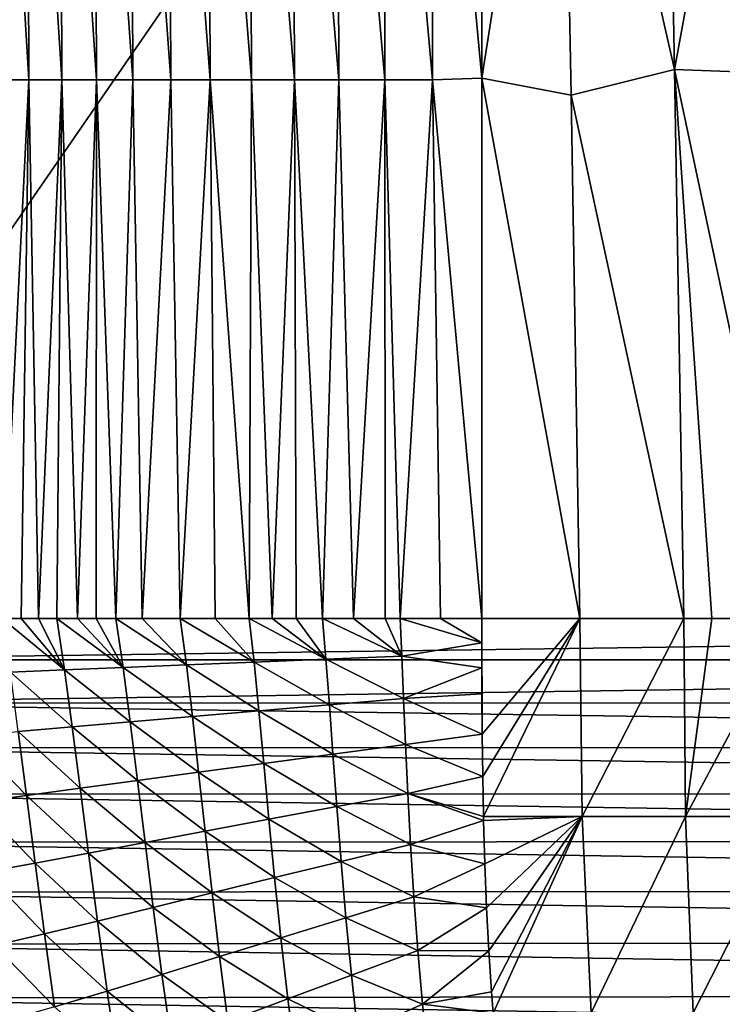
# Model space of a CAD drawing. Header units: metres. Extents: x -36 to 82, y -104 to 104.
# Tile 41 of 245: x -12 to -5, y -89 to -79. Entities that reach past the tile are written whole.
import ezdxf

# ---------------------------------------------------------------- set-up
doc = ezdxf.new("R2010")
doc.units = ezdxf.units.M
doc.layers.add('solid_FIT-SHOWER-153_SW0001', color=7, linetype='CONTINUOUS')

msp = doc.modelspace()

# ---------------------------------------------------------------- linework, layer by layer
at = {"layer": 'solid_FIT-SHOWER-153_SW0001'}
for points in [[(-14.693891, -85.322571, 16.90811), (14.69385, -85.322571, 16.90811), (14.69363, -42.661285, 16.90811)], [(-14.693668, -42.661289, 16.90811), (-14.693891, -85.322571, 16.90811), (14.69363, -42.661285, 16.90811)], [(-6.708704, -75.110359, -19.715109), (-5.704369, -74.607155, -19.79888), (-5.604491, -79.964943, -19.536749)], [(-5.604491, -79.964943, -19.536749), (-5.704369, -74.607155, -19.79888), (-4.638499, -74.684631, -19.834093)], [(-12.221994, -74.72699, -18.252562), (-11.90058, -80.06501, -18.111088), (-12.206429, -80.06501, -17.906477)], [(-12.221994, -74.72699, -18.252562), (-11.917501, -74.72699, -18.450499), (-11.90058, -80.06501, -18.111088)], [(-11.917501, -74.72699, -18.450499), (-11.578734, -80.06501, -18.298151), (-11.90058, -80.06501, -18.111088)], [(-11.917501, -74.72699, -18.450499), (-11.59686, -74.72699, -18.63097), (-11.578734, -80.06501, -18.298151)], [(-11.59686, -74.72699, -18.63097), (-11.240885, -80.06501, -18.468513), (-11.578734, -80.06501, -18.298151)], [(-11.59686, -74.72699, -18.63097), (-11.260005, -74.72699, -18.794853), (-11.240885, -80.06501, -18.468513)], [(-11.260005, -74.72699, -18.794853), (-10.887024, -80.06501, -18.623014), (-11.240885, -80.06501, -18.468513)], [(-11.260005, -74.72699, -18.794853), (-10.906871, -74.72699, -18.943026), (-10.887024, -80.06501, -18.623014)], [(-10.906871, -74.72699, -18.943026), (-10.517146, -80.06501, -18.762497), (-10.887024, -80.06501, -18.623014)], [(-10.906871, -74.72699, -18.943026), (-10.537395, -74.72699, -19.076365), (-10.517146, -80.06501, -18.762497)], [(-10.537395, -74.72699, -19.076365), (-10.131246, -80.06501, -18.887806), (-10.517146, -80.06501, -18.762497)], [(-10.537395, -74.72699, -19.076365), (-10.15151, -74.72699, -19.195749), (-10.131246, -80.06501, -18.887806)], [(-10.15151, -74.72699, -19.195749), (-9.729315, -80.06501, -18.999783), (-10.131246, -80.06501, -18.887806)], [(-10.15151, -74.72699, -19.195749), (-9.749153, -74.72699, -19.302055), (-9.729315, -80.06501, -18.999783)], [(-9.749153, -74.72699, -19.302055), (-9.311347, -80.06501, -19.09927), (-9.729315, -80.06501, -18.999783)], [(-9.749153, -74.72699, -19.302055), (-9.330259, -74.72699, -19.396164), (-9.311347, -80.06501, -19.09927)], [(-9.330259, -74.72699, -19.396164), (-8.877419, -80.06501, -19.187096), (-9.311347, -80.06501, -19.09927)], [(-9.330259, -74.72699, -19.396164), (-8.894877, -74.72699, -19.478926), (-8.877419, -80.06501, -19.187096)], [(-8.894877, -74.72699, -19.478926), (-8.427939, -80.06501, -19.26404), (-8.877419, -80.06501, -19.187096)], [(-8.894877, -74.72699, -19.478926), (-8.443356, -74.72699, -19.551121), (-8.427939, -80.06501, -19.26404)], [(-8.443356, -74.72699, -19.551121), (-7.963411, -80.06501, -19.330862), (-8.427939, -80.06501, -19.26404)], [(-8.443356, -74.72699, -19.551121), (-7.976088, -74.72699, -19.613522), (-7.963411, -80.06501, -19.330862)], [(-7.976088, -74.72699, -19.613522), (-7.493399, -74.715042, -19.667513), (-7.484214, -80.047844, -19.389263)], [(-7.976088, -74.72699, -19.613522), (-7.484214, -80.047844, -19.389263), (-7.963411, -80.06501, -19.330862)], [(-6.708704, -75.110359, -19.715109), (-7.484214, -80.047844, -19.389263), (-7.493399, -74.715042, -19.667513)], [(-5.604491, -79.964943, -19.536749), (-4.638499, -74.684631, -19.834093), (-4.545388, -80.003685, -19.576237)], [(-6.612461, -80.216545, -19.460672), (-7.484214, -80.047844, -19.389263), (-6.708704, -75.110359, -19.715109)], [(-6.612461, -80.216545, -19.460672), (-6.708704, -75.110359, -19.715109), (-5.604491, -79.964943, -19.536749)], [(-7.963411, -80.06501, -19.330862), (-7.484214, -80.047844, -19.389263), (-7.481316, -85.322723, -19.096857)], [(-6.527915, -85.322731, -19.190712), (-7.481316, -85.322723, -19.096857), (-7.484214, -80.047844, -19.389263)], [(-6.527915, -85.322731, -19.190712), (-7.484214, -80.047844, -19.389263), (-6.612461, -80.216545, -19.460672)], [(-6.612461, -80.216545, -19.460672), (-5.604491, -79.964943, -19.536749), (-5.513179, -85.322731, -19.257734)], [(-5.604491, -79.964943, -19.536749), (-4.545388, -80.003685, -19.576237), (-4.466856, -85.322731, -19.301338)], [(-5.239271, -85.322731, -19.271299), (-5.604491, -79.964943, -19.536749), (-4.466856, -85.322731, -19.301338)], [(-5.239271, -85.322731, -19.271299), (-5.513179, -85.322731, -19.257734), (-5.604491, -79.964943, -19.536749)], [(-12.206429, -80.06501, -17.906477), (-11.90058, -80.06501, -18.111088), (-12.159618, -85.322632, -17.577143)], [(-11.90058, -80.06501, -18.111088), (-11.976234, -85.322632, -17.70455), (-12.159618, -85.322632, -17.577143)], [(-11.90058, -80.06501, -18.111088), (-11.806078, -85.322632, -17.813856), (-11.976234, -85.322632, -17.70455)], [(-11.90058, -80.06501, -18.111088), (-11.578734, -80.06501, -18.298151), (-11.806078, -85.322632, -17.813856)], [(-11.578734, -80.06501, -18.298151), (-11.628972, -85.322632, -17.919401), (-11.806078, -85.322632, -17.813856)], [(-11.578734, -80.06501, -18.298151), (-11.426117, -85.322632, -18.030973), (-11.628972, -85.322632, -17.919401)], [(-11.578734, -80.06501, -18.298151), (-11.240885, -80.06501, -18.468513), (-11.426117, -85.322632, -18.030973)], [(-11.240885, -80.06501, -18.468513), (-11.242839, -85.322632, -18.124029), (-11.426117, -85.322632, -18.030973)], [(-11.240885, -80.06501, -18.468513), (-11.051421, -85.322632, -18.2141), (-11.242839, -85.322632, -18.124029)], [(-11.240885, -80.06501, -18.468513), (-10.887024, -80.06501, -18.623014), (-11.051421, -85.322632, -18.2141)], [(-10.887024, -80.06501, -18.623014), (-10.7958, -85.322632, -18.324135), (-11.051421, -85.322632, -18.2141)], [(-10.887024, -80.06501, -18.623014), (-10.517146, -80.06501, -18.762497), (-10.7958, -85.322632, -18.324135)], [(-10.517146, -80.06501, -18.762497), (-10.424006, -85.322632, -18.46575), (-10.7958, -85.322632, -18.324135)], [(-10.517146, -80.06501, -18.762497), (-10.131246, -80.06501, -18.887806), (-10.424006, -85.322632, -18.46575)], [(-10.131246, -80.06501, -18.887806), (-10.084439, -85.322639, -18.578548), (-10.424006, -85.322632, -18.46575)], [(-10.131246, -80.06501, -18.887806), (-9.753259, -85.322647, -18.67544), (-10.084439, -85.322639, -18.578548)], [(-10.131246, -80.06501, -18.887806), (-9.729315, -80.06501, -18.999783), (-9.753259, -85.322647, -18.67544)], [(-9.729315, -80.06501, -18.999783), (-9.526141, -85.322655, -18.735264), (-9.753259, -85.322647, -18.67544)], [(-9.729315, -80.06501, -18.999783), (-9.311347, -80.06501, -19.09927), (-9.526141, -85.322655, -18.735264)], [(-9.311347, -80.06501, -19.09927), (-9.292652, -85.322655, -18.791706), (-9.526141, -85.322655, -18.735264)], [(-9.311347, -80.06501, -19.09927), (-9.036906, -85.322662, -18.848164), (-9.292652, -85.322655, -18.791706)], [(-9.311347, -80.06501, -19.09927), (-8.877419, -80.06501, -19.187096), (-9.036906, -85.322662, -18.848164)], [(-8.877419, -80.06501, -19.187096), (-8.735371, -85.322678, -18.908213), (-9.036906, -85.322662, -18.848164)], [(-8.877419, -80.06501, -19.187096), (-8.427939, -80.06501, -19.26404), (-8.735371, -85.322678, -18.908213)], [(-8.427939, -80.06501, -19.26404), (-8.424638, -85.322685, -18.963472), (-8.735371, -85.322678, -18.908213)], [(-8.427939, -80.06501, -19.26404), (-8.278914, -85.322693, -18.987276), (-8.424638, -85.322685, -18.963472)], [(-8.427939, -80.06501, -19.26404), (-7.963411, -80.06501, -19.330862), (-8.278914, -85.322693, -18.987276)], [(-7.963411, -80.06501, -19.330862), (-7.886747, -85.322708, -19.045275), (-8.278914, -85.322693, -18.987276)], [(-7.963411, -80.06501, -19.330862), (-7.481316, -85.322723, -19.096857), (-7.886747, -85.322708, -19.045275)], [(-6.527915, -85.322731, -19.190712), (-6.612461, -80.216545, -19.460672), (-5.513179, -85.322731, -19.257734)], [(-14.694359, -85.726753, 16.90811), (14.694315, -85.727478, 16.90811), (14.69385, -85.322571, 16.90811)], [(-14.693891, -85.322571, 16.90811), (-14.694359, -85.726753, 16.90811), (14.69385, -85.322571, 16.90811)], [(-11.552252, -85.824989, -17.929174), (-12.081184, -85.846939, -17.59642), (-12.159618, -85.322632, -17.577143)], [(-11.976234, -85.322632, -17.70455), (-11.552252, -85.824989, -17.929174), (-12.159618, -85.322632, -17.577143)], [(-11.976234, -85.322632, -17.70455), (-11.806078, -85.322632, -17.813856), (-11.552252, -85.824989, -17.929174)], [(-11.806078, -85.322632, -17.813856), (-11.628972, -85.322632, -17.919401), (-11.552252, -85.824989, -17.929174)], [(-10.979998, -85.801399, -18.215034), (-11.552252, -85.824989, -17.929174), (-11.628972, -85.322632, -17.919401)], [(-11.426117, -85.322632, -18.030973), (-10.979998, -85.801399, -18.215034), (-11.628972, -85.322632, -17.919401)], [(-11.426117, -85.322632, -18.030973), (-11.242839, -85.322632, -18.124029), (-10.979998, -85.801399, -18.215034)], [(-11.242839, -85.322632, -18.124029), (-11.051421, -85.322632, -18.2141), (-10.979998, -85.801399, -18.215034)], [(-10.363887, -85.776192, -18.458073), (-10.979998, -85.801399, -18.215034), (-11.051421, -85.322632, -18.2141)], [(-10.7958, -85.322632, -18.324135), (-10.363887, -85.776192, -18.458073), (-11.051421, -85.322632, -18.2141)], [(-10.7958, -85.322632, -18.324135), (-10.424006, -85.322632, -18.46575), (-10.363887, -85.776192, -18.458073)], [(-9.704082, -85.749428, -18.662289), (-10.363887, -85.776192, -18.458073), (-10.424006, -85.322632, -18.46575)], [(-10.084439, -85.322639, -18.578548), (-9.704082, -85.749428, -18.662289), (-10.424006, -85.322632, -18.46575)], [(-10.084439, -85.322639, -18.578548), (-9.753259, -85.322647, -18.67544), (-9.704082, -85.749428, -18.662289)], [(-9.002698, -85.721199, -18.83132), (-9.704082, -85.749428, -18.662289), (-9.753259, -85.322647, -18.67544)], [(-9.526141, -85.322655, -18.735264), (-9.002698, -85.721199, -18.83132), (-9.753259, -85.322647, -18.67544)], [(-9.526141, -85.322655, -18.735264), (-9.292652, -85.322655, -18.791706), (-9.002698, -85.721199, -18.83132)], [(-9.292652, -85.322655, -18.791706), (-9.036906, -85.322662, -18.848164), (-9.002698, -85.721199, -18.83132)], [(-8.263186, -85.691566, -18.968431), (-9.002698, -85.721199, -18.83132), (-9.036906, -85.322662, -18.848164)], [(-8.735371, -85.322678, -18.908213), (-8.263186, -85.691566, -18.968431), (-9.036906, -85.322662, -18.848164)], [(-8.735371, -85.322678, -18.908213), (-8.424638, -85.322685, -18.963472), (-8.263186, -85.691566, -18.968431)], [(-8.424638, -85.322685, -18.963472), (-8.278914, -85.322693, -18.987276), (-8.263186, -85.691566, -18.968431)], [(-7.48226, -85.560547, -19.083212), (-8.263186, -85.691566, -18.968431), (-8.278914, -85.322693, -18.987276)], [(-7.886747, -85.322708, -19.045275), (-7.48226, -85.560547, -19.083212), (-8.278914, -85.322693, -18.987276)], [(-7.886747, -85.322708, -19.045275), (-7.481316, -85.322723, -19.096857), (-7.48226, -85.560547, -19.083212)], [(-7.481316, -85.322723, -19.096857), (-7.481269, -86.058365, -19.055027), (-7.48226, -85.560547, -19.083212)], [(-7.481316, -85.322723, -19.096857), (-7.478036, -86.450974, -19.03306), (-7.481269, -86.058365, -19.055027)], [(-6.527915, -85.322731, -19.190712), (-7.478036, -86.450974, -19.03306), (-7.481316, -85.322723, -19.096857)], [(-6.527915, -85.322731, -19.190712), (-7.47357, -86.865273, -19.009893), (-7.478036, -86.450974, -19.03306)], [(-6.527915, -85.322731, -19.190712), (-7.467294, -87.256454, -18.988085), (-7.47357, -86.865273, -19.009893)], [(-6.504592, -87.255424, -19.084669), (-7.467294, -87.256454, -18.988085), (-6.527915, -85.322731, -19.190712)], [(-6.504592, -87.255424, -19.084669), (-6.527915, -85.322731, -19.190712), (-5.513179, -85.322731, -19.257734)], [(-5.495804, -87.254601, -19.152744), (-6.504592, -87.255424, -19.084669), (-5.513179, -85.322731, -19.257734)], [(-5.495804, -87.254601, -19.152744), (-5.513179, -85.322731, -19.257734), (-5.239271, -85.322731, -19.271299)], [(-5.495804, -87.254601, -19.152744), (-5.239271, -85.322731, -19.271299), (-4.466856, -85.322731, -19.301338)], [(-4.446367, -87.254059, -19.197615), (-5.495804, -87.254601, -19.152744), (-4.466856, -85.322731, -19.301338)], [(-7.48226, -85.560547, -19.083212), (-7.482243, -85.805779, -19.069269), (-8.263186, -85.691566, -18.968431)], [(-7.48226, -85.560547, -19.083212), (-7.481269, -86.058365, -19.055027), (-7.482243, -85.805779, -19.069269)], [(-8.263186, -85.691566, -18.968431), (-8.24537, -86.104279, -18.947046), (-9.002698, -85.721199, -18.83132)], [(-7.482243, -85.805779, -19.069269), (-8.24537, -86.104279, -18.947046), (-8.263186, -85.691566, -18.968431)], [(-14.694359, -85.726753, 16.90811), (-14.693937, -86.147423, 16.90811), (14.694315, -85.727478, 16.90811)], [(-14.693937, -86.147423, 16.90811), (14.693911, -86.147186, 16.90811), (14.694315, -85.727478, 16.90811)], [(-10.979998, -85.801399, -18.215034), (-10.911289, -86.330719, -18.210323), (-11.552252, -85.824989, -17.929174)], [(-10.363887, -85.776192, -18.458073), (-10.305404, -86.278656, -18.446045), (-10.979998, -85.801399, -18.215034)], [(-10.305404, -86.278656, -18.446045), (-10.911289, -86.330719, -18.210323), (-10.979998, -85.801399, -18.215034)], [(-9.704082, -85.749428, -18.662289), (-9.657757, -86.22345, -18.645037), (-10.363887, -85.776192, -18.458073)], [(-9.657757, -86.22345, -18.645037), (-10.305404, -86.278656, -18.446045), (-10.363887, -85.776192, -18.458073)], [(-9.002698, -85.721199, -18.83132), (-8.969668, -86.165268, -18.811174), (-9.704082, -85.749428, -18.662289)], [(-8.969668, -86.165268, -18.811174), (-9.657757, -86.22345, -18.645037), (-9.704082, -85.749428, -18.662289)], [(-8.24537, -86.104279, -18.947046), (-8.969668, -86.165268, -18.811174), (-9.002698, -85.721199, -18.83132)], [(-7.482243, -85.805779, -19.069269), (-7.481269, -86.058365, -19.055027), (-8.24537, -86.104279, -18.947046)], [(-11.552252, -85.824989, -17.929174), (-11.476882, -86.379532, -17.932981), (-12.081184, -85.846939, -17.59642)], [(-11.476882, -86.379532, -17.932981), (-12.003675, -86.425034, -17.608912), (-12.081184, -85.846939, -17.59642)], [(-10.911289, -86.330719, -18.210323), (-11.476882, -86.379532, -17.932981), (-11.552252, -85.824989, -17.929174)], [(-7.481269, -86.058365, -19.055027), (-7.478036, -86.450974, -19.03306), (-8.24537, -86.104279, -18.947046)], [(-14.693937, -86.147423, 16.90811), (14.692636, -86.581688, 16.90811), (14.693911, -86.147186, 16.90811)], [(-14.693937, -86.147423, 16.90811), (-14.692628, -86.584595, 16.90811), (14.692636, -86.581688, 16.90811)], [(-8.969668, -86.165268, -18.811174), (-8.934877, -86.647141, -18.788906), (-9.657757, -86.22345, -18.645037)], [(-8.24537, -86.104279, -18.947046), (-8.225787, -86.553078, -18.923597), (-8.969668, -86.165268, -18.811174)], [(-8.225787, -86.553078, -18.923597), (-8.934877, -86.647141, -18.788906), (-8.969668, -86.165268, -18.811174)], [(-7.478036, -86.450974, -19.03306), (-8.225787, -86.553078, -18.923597), (-8.24537, -86.104279, -18.947046)], [(-10.305404, -86.278656, -18.446045), (-10.245011, -86.822174, -18.431475), (-10.911289, -86.330719, -18.210323)], [(-9.657757, -86.22345, -18.645037), (-9.609609, -86.736923, -18.625586), (-10.305404, -86.278656, -18.446045)], [(-9.609609, -86.736923, -18.625586), (-10.245011, -86.822174, -18.431475), (-10.305404, -86.278656, -18.446045)], [(-8.934877, -86.647141, -18.788906), (-9.609609, -86.736923, -18.625586), (-9.657757, -86.22345, -18.645037)], [(-11.476882, -86.379532, -17.932981), (-11.399078, -86.978157, -17.932819), (-12.003675, -86.425034, -17.608912)], [(-10.911289, -86.330719, -18.210323), (-10.840504, -86.902634, -18.202431), (-11.476882, -86.379532, -17.932981)], [(-10.840504, -86.902634, -18.202431), (-11.399078, -86.978157, -17.932819), (-11.476882, -86.379532, -17.932981)], [(-10.245011, -86.822174, -18.431475), (-10.840504, -86.902634, -18.202431), (-10.911289, -86.330719, -18.210323)], [(-12.003675, -86.425034, -17.608912), (-11.923135, -87.048668, -17.616661), (-12.491856, -86.467194, -17.233185)], [(-11.923135, -87.048668, -17.616661), (-12.412642, -87.114113, -17.248224), (-12.491856, -86.467194, -17.233185)], [(-11.399078, -86.978157, -17.932819), (-11.923135, -87.048668, -17.616661), (-12.003675, -86.425034, -17.608912)], [(-7.478036, -86.450974, -19.03306), (-7.47357, -86.865273, -19.009893), (-8.225787, -86.553078, -18.923597)], [(-14.692628, -86.584595, 16.90811), (14.69087, -87.030174, 16.90811), (14.692636, -86.581688, 16.90811)], [(-8.225787, -86.553078, -18.923597), (-8.203485, -87.030228, -18.898756), (-8.934877, -86.647141, -18.788906)], [(-7.47357, -86.865273, -19.009893), (-8.203485, -87.030228, -18.898756), (-8.225787, -86.553078, -18.923597)], [(-14.692628, -86.584595, 16.90811), (-14.690834, -87.037506, 16.90811), (14.69087, -87.030174, 16.90811)], [(-8.934877, -86.647141, -18.788906), (-8.897333, -87.15905, -18.765261), (-9.609609, -86.736923, -18.625586)], [(-8.203485, -87.030228, -18.898756), (-8.897333, -87.15905, -18.765261), (-8.934877, -86.647141, -18.788906)], [(-9.609609, -86.736923, -18.625586), (-9.558586, -87.282066, -18.604677), (-10.245011, -86.822174, -18.431475)], [(-8.897333, -87.15905, -18.765261), (-9.558586, -87.282066, -18.604677), (-9.609609, -86.736923, -18.625586)], [(-10.245011, -86.822174, -18.431475), (-10.18162, -87.398888, -18.415045), (-10.840504, -86.902634, -18.202431)], [(-9.558586, -87.282066, -18.604677), (-10.18162, -87.398888, -18.415045), (-10.245011, -86.822174, -18.431475)], [(-7.47357, -86.865273, -19.009893), (-7.467294, -87.256454, -18.988085), (-8.203485, -87.030228, -18.898756)], [(-10.840504, -86.902634, -18.202431), (-10.766521, -87.509178, -18.191956), (-11.399078, -86.978157, -17.932819)], [(-10.18162, -87.398888, -18.415045), (-10.766521, -87.509178, -18.191956), (-10.840504, -86.902634, -18.202431)], [(-14.690834, -87.037506, 16.90811), (14.688234, -87.493462, 16.90811), (14.69087, -87.030174, 16.90811)], [(-14.690834, -87.037506, 16.90811), (-14.688151, -87.50692, 16.90811), (14.688234, -87.493462, 16.90811)], [(-11.923135, -87.048668, -17.616661), (-11.838223, -87.709595, -17.620018), (-12.412642, -87.114113, -17.248224)], [(-11.399078, -86.978157, -17.932819), (-11.317649, -87.612778, -17.929174), (-11.923135, -87.048668, -17.616661)], [(-11.317649, -87.612778, -17.929174), (-11.838223, -87.709595, -17.620018), (-11.923135, -87.048668, -17.616661)], [(-10.766521, -87.509178, -18.191956), (-11.317649, -87.612778, -17.929174), (-11.399078, -86.978157, -17.932819)], [(-8.203485, -87.030228, -18.898756), (-8.177429, -87.528191, -18.873156), (-8.897333, -87.15905, -18.765261)], [(-7.466539, -87.292564, -18.986082), (-8.177429, -87.528191, -18.873156), (-8.203485, -87.030228, -18.898756)], [(-7.467294, -87.256454, -18.988085), (-7.466539, -87.292564, -18.986082), (-8.203485, -87.030228, -18.898756)], [(-11.838223, -87.709595, -17.620018), (-12.328044, -87.799568, -17.258083), (-12.412642, -87.114113, -17.248224)], [(-8.897333, -87.15905, -18.765261), (-8.855964, -87.693451, -18.740942), (-9.558586, -87.282066, -18.604677)], [(-8.177429, -87.528191, -18.873156), (-8.855964, -87.693451, -18.740942), (-8.897333, -87.15905, -18.765261)], [(-6.504592, -87.255424, -19.084669), (-7.466539, -87.292564, -18.986082), (-7.467294, -87.256454, -18.988085)], [(-6.504592, -87.255424, -19.084669), (-7.454485, -87.717575, -18.962704), (-7.466539, -87.292564, -18.986082)], [(-6.504592, -87.255424, -19.084669), (-7.43769, -88.145546, -18.93932), (-7.454485, -87.717575, -18.962704)], [(-6.504592, -87.255424, -19.084669), (-7.41596, -88.567688, -18.91637), (-7.43769, -88.145546, -18.93932)], [(-6.504592, -87.255424, -19.084669), (-7.388369, -88.967583, -18.894901), (-7.41596, -88.567688, -18.91637)], [(-6.504592, -87.255424, -19.084669), (-7.371117, -89.175621, -18.883823), (-7.388369, -88.967583, -18.894901)], [(-6.417704, -89.172295, -18.977816), (-7.371117, -89.175621, -18.883823), (-6.504592, -87.255424, -19.084669)], [(-6.417704, -89.172295, -18.977816), (-6.504592, -87.255424, -19.084669), (-5.495804, -87.254601, -19.152744)], [(-5.420378, -89.171318, -19.044142), (-6.417704, -89.172295, -18.977816), (-5.495804, -87.254601, -19.152744)], [(-5.420378, -89.171318, -19.044142), (-5.495804, -87.254601, -19.152744), (-4.446367, -87.254059, -19.197615)], [(-4.38388, -89.170677, -19.088018), (-5.420378, -89.171318, -19.044142), (-4.446367, -87.254059, -19.197615)], [(-9.558586, -87.282066, -18.604677), (-9.503558, -87.851265, -18.582993), (-10.18162, -87.398888, -18.415045)], [(-8.855964, -87.693451, -18.740942), (-9.503558, -87.851265, -18.582993), (-9.558586, -87.282066, -18.604677)], [(-7.466539, -87.292564, -18.986082), (-7.454485, -87.717575, -18.962704), (-8.177429, -87.528191, -18.873156)], [(-10.18162, -87.398888, -18.415045), (-10.114055, -88.001099, -18.397387), (-10.766521, -87.509178, -18.191956)], [(-9.503558, -87.851265, -18.582993), (-10.114055, -88.001099, -18.397387), (-10.18162, -87.398888, -18.415045)], [(-14.688151, -87.50692, 16.90811), (14.683593, -87.973969, 16.90811), (14.688234, -87.493462, 16.90811)], [(-14.688151, -87.50692, 16.90811), (-14.683362, -87.995102, 16.90811), (14.683593, -87.973969, 16.90811)], [(-10.766521, -87.509178, -18.191956), (-10.688131, -88.142548, -18.179457), (-11.317649, -87.612778, -17.929174)], [(-10.114055, -88.001099, -18.397387), (-10.688131, -88.142548, -18.179457), (-10.766521, -87.509178, -18.191956)], [(-8.177429, -87.528191, -18.873156), (-8.146131, -88.04071, -18.847225), (-8.855964, -87.693451, -18.740942)], [(-7.454485, -87.717575, -18.962704), (-8.146131, -88.04071, -18.847225), (-8.177429, -87.528191, -18.873156)], [(-11.317649, -87.612778, -17.929174), (-11.231314, -88.275444, -17.922503), (-11.838223, -87.709595, -17.620018)], [(-10.688131, -88.142548, -18.179457), (-11.231314, -88.275444, -17.922503), (-11.317649, -87.612778, -17.929174)], [(-11.838223, -87.709595, -17.620018), (-11.747524, -88.399696, -17.619308), (-12.328044, -87.799568, -17.258083)], [(-11.231314, -88.275444, -17.922503), (-11.747524, -88.399696, -17.619308), (-11.838223, -87.709595, -17.620018)], [(-8.855964, -87.693451, -18.740942), (-8.809221, -88.243927, -18.71636), (-9.503558, -87.851265, -18.582993)], [(-8.146131, -88.04071, -18.847225), (-8.809221, -88.243927, -18.71636), (-8.855964, -87.693451, -18.740942)], [(-7.454485, -87.717575, -18.962704), (-7.43769, -88.145546, -18.93932), (-8.146131, -88.04071, -18.847225)], [(-11.747524, -88.399696, -17.619308), (-12.236441, -88.515266, -17.262941), (-12.328044, -87.799568, -17.258083)], [(-9.503558, -87.851265, -18.582993), (-9.442916, -88.437927, -18.560904), (-10.114055, -88.001099, -18.397387)], [(-8.809221, -88.243927, -18.71636), (-9.442916, -88.437927, -18.560904), (-9.503558, -87.851265, -18.582993)], [(-14.683362, -87.995102, 16.90811), (14.677195, -88.472046, 16.90811), (14.683593, -87.973969, 16.90811)], [(-14.683362, -87.995102, 16.90811), (-14.676789, -88.501488, 16.90811), (14.677195, -88.472046, 16.90811)], [(-10.114055, -88.001099, -18.397387), (-10.040657, -88.622047, -18.378828), (-10.688131, -88.142548, -18.179457)], [(-9.442916, -88.437927, -18.560904), (-10.040657, -88.622047, -18.378828), (-10.114055, -88.001099, -18.397387)], [(-8.146131, -88.04071, -18.847225), (-8.107933, -88.562012, -18.821312), (-8.809221, -88.243927, -18.71636)], [(-7.43769, -88.145546, -18.93932), (-8.107933, -88.562012, -18.821312), (-8.146131, -88.04071, -18.847225)], [(-10.688131, -88.142548, -18.179457), (-10.603626, -88.795799, -18.165234), (-11.231314, -88.275444, -17.922503)], [(-10.040657, -88.622047, -18.378828), (-10.603626, -88.795799, -18.165234), (-10.688131, -88.142548, -18.179457)], [(-7.43769, -88.145546, -18.93932), (-7.41596, -88.567688, -18.91637), (-8.107933, -88.562012, -18.821312)], [(-11.231314, -88.275444, -17.922503), (-11.138303, -88.959023, -17.913084), (-11.747524, -88.399696, -17.619308)], [(-10.603626, -88.795799, -18.165234), (-11.138303, -88.959023, -17.913084), (-11.231314, -88.275444, -17.922503)], [(-8.809221, -88.243927, -18.71636), (-8.755384, -88.804466, -18.69182), (-9.442916, -88.437927, -18.560904)], [(-8.107933, -88.562012, -18.821312), (-8.755384, -88.804466, -18.69182), (-8.809221, -88.243927, -18.71636)], [(-11.747524, -88.399696, -17.619308), (-11.649189, -89.111671, -17.614786), (-12.236441, -88.515266, -17.262941)], [(-11.138303, -88.959023, -17.913084), (-11.649189, -89.111671, -17.614786), (-11.747524, -88.399696, -17.619308)], [(-14.676789, -88.501488, 16.90811), (14.668789, -88.98735, 16.90811), (14.677195, -88.472046, 16.90811)], [(-14.676789, -88.501488, 16.90811), (-14.66811, -89.026657, 16.90811), (14.668789, -88.98735, 16.90811)], [(-9.442916, -88.437927, -18.560904), (-9.374879, -89.035851, -18.538656), (-10.040657, -88.622047, -18.378828)], [(-8.755384, -88.804466, -18.69182), (-9.374879, -89.035851, -18.538656), (-9.442916, -88.437927, -18.560904)], [(-11.649189, -89.111671, -17.614786), (-12.135878, -89.253708, -17.263016), (-12.236441, -88.515266, -17.262941)], [(-8.107933, -88.562012, -18.821312), (-8.061179, -89.086304, -18.795767), (-8.755384, -88.804466, -18.69182)], [(-7.41596, -88.567688, -18.91637), (-8.061179, -89.086304, -18.795767), (-8.107933, -88.562012, -18.821312)], [(-7.41596, -88.567688, -18.91637), (-7.388369, -88.967583, -18.894901), (-8.061179, -89.086304, -18.795767)], [(-10.040657, -88.622047, -18.378828), (-9.959587, -89.255302, -18.359587), (-10.603626, -88.795799, -18.165234)], [(-9.374879, -89.035851, -18.538656), (-9.959587, -89.255302, -18.359587), (-10.040657, -88.622047, -18.378828)], [(-10.603626, -88.795799, -18.165234), (-10.51111, -89.462303, -18.149496), (-11.138303, -88.959023, -17.913084)], [(-9.959587, -89.255302, -18.359587), (-10.51111, -89.462303, -18.149496), (-10.603626, -88.795799, -18.165234)], [(-8.755384, -88.804466, -18.69182), (-8.692733, -89.369087, -18.667627), (-9.374879, -89.035851, -18.538656)], [(-8.061179, -89.086304, -18.795767), (-8.692733, -89.369087, -18.667627), (-8.755384, -88.804466, -18.69182)], [(-11.138303, -88.959023, -17.913084), (-11.036666, -89.6567, -17.901136), (-11.649189, -89.111671, -17.614786)], [(-10.51111, -89.462303, -18.149496), (-11.036666, -89.6567, -17.901136), (-11.138303, -88.959023, -17.913084)], [(-7.388369, -88.967583, -18.894901), (-7.371117, -89.175621, -18.883823), (-8.061179, -89.086304, -18.795767)], [(-14.66811, -89.026657, 16.90811), (14.656495, -89.521271, 16.90811), (14.668789, -88.98735, 16.90811)], [(-14.66811, -89.026657, 16.90811), (-14.655135, -89.574585, 16.90811), (14.656495, -89.521271, 16.90811)], [(-9.374879, -89.035851, -18.538656), (-9.297666, -89.638809, -18.516504), (-9.959587, -89.255302, -18.359587)], [(-8.692733, -89.369087, -18.667627), (-9.297666, -89.638809, -18.516504), (-9.374879, -89.035851, -18.538656)], [(-8.061179, -89.086304, -18.795767), (-8.004195, -89.607918, -18.770924), (-8.692733, -89.369087, -18.667627)], [(-7.371117, -89.175621, -18.883823), (-8.004195, -89.607918, -18.770924), (-8.061179, -89.086304, -18.795767)]]:
    msp.add_3dface(points, dxfattribs=at)

doc.saveas('drawing.dxf')
